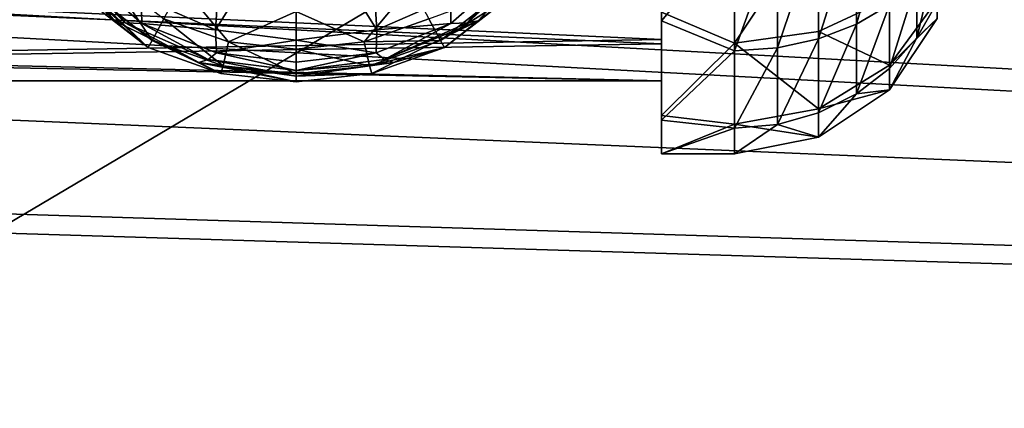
# Model space of a CAD drawing. Header units: metres. Extents: x 0 to 1004, y -708 to 0.
# Tile 60 of 116: x 235 to 302, y -189 to -163. Entities that reach past the tile are written whole.
import ezdxf

# ---------------------------------------------------------------- set-up
doc = ezdxf.new("R2010")
doc.units = ezdxf.units.M

msp = doc.modelspace()

# ---------------------------------------------------------------- linework, layer by layer
at = {"layer": 'top0123410'}
for points in [[(85.591202, -133.342072, 2129.335449), (892.532837, -164.3479, 2150.003662), (901.799438, -155.053757, 2143.80835)], [(85.591202, -133.342072, 2129.335449), (102.249924, -155.053757, 2143.80835), (892.532837, -164.3479, 2150.003662)], [(104.082817, -156.892273, 2141.547363), (87.78653, -135.652328, 2127.388916), (879.812439, -175.058105, 2153.656738)], [(879.812439, -175.058105, 2153.656738), (87.78653, -135.652328, 2127.388916), (898.369934, -158.615219, 2142.695801)], [(102.249924, -155.053757, 2143.80835), (882.837769, -172.413788, 2155.380371), (892.532837, -164.3479, 2150.003662)], [(882.837769, -172.413788, 2155.380371), (102.249924, -155.053757, 2143.80835), (820.797729, -194.344879, 2169.999756)], [(102.249924, -155.053757, 2143.80835), (111.516518, -164.3479, 2150.003662), (820.797729, -194.344879, 2169.999756)], [(122.609673, -173.853394, 2152.853516), (104.082817, -156.892273, 2141.547363), (820.797729, -195.290787, 2167.143799)], [(820.797729, -195.290787, 2167.143799), (104.082817, -156.892273, 2141.547363), (879.812439, -175.058105, 2153.656738)], [(820.797729, -194.344879, 2169.999756), (111.516518, -164.3479, 2150.003662), (121.211578, -172.413788, 2155.380371)], [(820.797729, -194.344879, 2169.999756), (121.211578, -172.413788, 2155.380371), (183.251587, -194.344879, 2169.999756)], [(183.251587, -195.290787, 2167.143799), (122.609673, -173.853394, 2152.853516), (820.797729, -195.290787, 2167.143799)]]:
    msp.add_3dface(points, dxfattribs=at)
at = {"layer": 'top0123412'}
for points in [[(248.916458, -153.985229, 1939.334106), (243.225006, -161.12677, 1393.958618), (248.312241, -163.354553, 1393.997559)], [(253.833008, -154.537766, 1939.34375), (248.916458, -153.985229, 1939.334106), (248.312241, -163.354553, 1393.997559)], [(258.749542, -153.985458, 1939.334106), (253.833008, -154.537766, 1939.34375), (259.35321, -163.354965, 1393.997559)], [(264.440704, -161.12767, 1393.95874), (258.749542, -153.985458, 1939.334106), (259.35321, -163.354965, 1393.997559)], [(253.833008, -154.537766, 1939.34375), (248.312241, -163.354553, 1393.997559), (253.832748, -164.05661, 1394.009766)], [(259.35321, -163.354965, 1393.997559), (253.833008, -154.537766, 1939.34375), (253.832748, -164.05661, 1394.009766)], [(242.117508, -162.884232, 1388.697021), (238.167038, -158.851807, 1388.626709), (241.392609, -162.754578, 1366.691406)], [(238.167038, -158.851807, 1388.626709), (238.687164, -160.028885, 1366.643799), (241.392609, -162.754578, 1366.691406)], [(238.167038, -158.851807, 1388.626709), (242.117508, -162.884232, 1388.697021), (239.119263, -159.311569, 1391.463623)], [(269.499969, -158.851807, 1388.626709), (265.54953, -162.884232, 1388.697021), (269.499725, -159.235764, 1366.630005)], [(269.499969, -158.851807, 1388.626709), (268.547058, -159.312546, 1391.463623), (265.54953, -162.884232, 1388.697021)], [(243.262482, -162.938126, 1391.526978), (243.225006, -161.12677, 1393.958618), (239.119263, -159.311569, 1391.463623)], [(242.117508, -162.884232, 1388.697021), (243.262482, -162.938126, 1391.526978), (239.119263, -159.311569, 1391.463623)], [(239.653091, -160.722961, 1341.597656), (240.987366, -159.656052, 1338.976196), (243.974731, -164.09726, 1341.656616)], [(240.987366, -159.656052, 1338.976196), (244.775146, -162.601151, 1339.02771), (243.974731, -164.09726, 1341.656616)], [(268.547058, -159.312546, 1391.463623), (264.403503, -162.938721, 1391.526978), (265.54953, -162.884232, 1388.697021)], [(264.440704, -161.12767, 1393.95874), (264.403503, -162.938721, 1391.526978), (268.547058, -159.312546, 1391.463623)], [(265.54953, -162.884232, 1388.697021), (266.274414, -162.754562, 1366.691406), (269.499725, -159.235764, 1366.630005)], [(269.499725, -159.235764, 1366.630005), (266.274414, -162.754562, 1366.691406), (268.48056, -161.056259, 1344.658447)], [(241.392609, -162.754578, 1366.691406), (238.687164, -160.028885, 1366.643799), (243.693497, -164.580521, 1344.719971)], [(238.687164, -160.028885, 1366.643799), (239.186447, -161.056244, 1344.658447), (243.693497, -164.580521, 1344.719971)], [(244.775146, -162.601151, 1339.02771), (245.974289, -160.322052, 1337.250488), (249.198349, -164.174927, 1339.055176)], [(245.974289, -160.322052, 1337.250488), (253.833511, -162.100739, 1337.281616), (249.198349, -164.174927, 1339.055176)], [(261.692749, -160.322052, 1337.250488), (258.468689, -164.174927, 1339.055176), (253.833511, -162.100739, 1337.281616)], [(262.891876, -162.601151, 1339.02771), (258.468689, -164.174927, 1339.055176), (261.692749, -160.322052, 1337.250488)], [(243.693497, -164.580521, 1344.719971), (239.186447, -161.056244, 1344.658447), (239.653091, -160.722961, 1341.597656)], [(243.974731, -164.09726, 1341.656616), (243.693497, -164.580521, 1344.719971), (239.653091, -160.722961, 1341.597656)], [(268.013916, -160.722977, 1341.597656), (263.692291, -164.09726, 1341.656616), (262.891876, -162.601151, 1339.02771)], [(268.013916, -160.722977, 1341.597656), (268.48056, -161.056259, 1344.658447), (263.692291, -164.09726, 1341.656616)], [(248.312241, -163.354553, 1393.997559), (243.225006, -161.12677, 1393.958618), (243.262482, -162.938126, 1391.526978)], [(264.440704, -161.12767, 1393.95874), (259.35321, -163.354965, 1393.997559), (264.403503, -162.938721, 1391.526978)], [(268.48056, -161.056259, 1344.658447), (263.973511, -164.580521, 1344.719971), (263.692291, -164.09726, 1341.656616)], [(266.274414, -162.754562, 1366.691406), (263.973511, -164.580521, 1344.719971), (268.48056, -161.056259, 1344.658447)], [(253.833511, -162.100739, 1337.281616), (253.833511, -164.672409, 1339.063843), (249.198349, -164.174927, 1339.055176)], [(258.468689, -164.174927, 1339.055176), (253.833511, -164.672409, 1339.063843), (253.833511, -162.100739, 1337.281616)], [(242.117508, -162.884232, 1388.697021), (241.392609, -162.754578, 1366.691406), (247.165207, -165.585983, 1366.740845)], [(247.165207, -165.585983, 1366.740845), (241.392609, -162.754578, 1366.691406), (248.66394, -166.357468, 1344.750977)], [(241.392609, -162.754578, 1366.691406), (243.693497, -164.580521, 1344.719971), (248.66394, -166.357468, 1344.750977)], [(247.801712, -165.380341, 1388.740601), (242.117508, -162.884232, 1388.697021), (247.165207, -165.585983, 1366.740845)], [(242.117508, -162.884232, 1388.697021), (247.801712, -165.380341, 1388.740601), (243.262482, -162.938126, 1391.526978)], [(248.375076, -164.94313, 1391.56189), (248.312241, -163.354553, 1393.997559), (243.262482, -162.938126, 1391.526978)], [(247.801712, -165.380341, 1388.740601), (248.375076, -164.94313, 1391.56189), (243.262482, -162.938126, 1391.526978)], [(243.974731, -164.09726, 1341.656616), (244.775146, -162.601151, 1339.02771), (248.824402, -165.825592, 1341.686768)], [(244.775146, -162.601151, 1339.02771), (249.198349, -164.174927, 1339.055176), (248.824402, -165.825592, 1341.686768)], [(263.692291, -164.09726, 1341.656616), (258.468689, -164.174927, 1339.055176), (262.891876, -162.601151, 1339.02771)], [(264.403503, -162.938721, 1391.526978), (259.290771, -164.943405, 1391.56189), (259.865326, -165.380341, 1388.740601)], [(259.35321, -163.354965, 1393.997559), (259.290771, -164.943405, 1391.56189), (264.403503, -162.938721, 1391.526978)], [(265.54953, -162.884232, 1388.697021), (259.865326, -165.380341, 1388.740601), (266.274414, -162.754562, 1366.691406)], [(259.865326, -165.380341, 1388.740601), (260.501801, -165.585983, 1366.740845), (266.274414, -162.754562, 1366.691406)], [(265.54953, -162.884232, 1388.697021), (264.403503, -162.938721, 1391.526978), (259.865326, -165.380341, 1388.740601)], [(266.274414, -162.754562, 1366.691406), (260.501801, -165.585983, 1366.740845), (263.973511, -164.580521, 1344.719971)], [(248.375076, -164.94313, 1391.56189), (253.832748, -164.05661, 1394.009766), (248.312241, -163.354553, 1393.997559)], [(259.35321, -163.354965, 1393.997559), (253.832748, -164.05661, 1394.009766), (259.290771, -164.943405, 1391.56189)], [(248.66394, -166.357468, 1344.750977), (243.693497, -164.580521, 1344.719971), (243.974731, -164.09726, 1341.656616)], [(248.824402, -165.825592, 1341.686768), (248.66394, -166.357468, 1344.750977), (243.974731, -164.09726, 1341.656616)], [(253.832916, -165.58255, 1391.57312), (253.832748, -164.05661, 1394.009766), (248.375076, -164.94313, 1391.56189)], [(249.198349, -164.174927, 1339.055176), (253.833511, -166.3638, 1341.696167), (248.824402, -165.825592, 1341.686768)], [(253.833511, -164.672409, 1339.063843), (253.833511, -166.3638, 1341.696167), (249.198349, -164.174927, 1339.055176)], [(253.832748, -164.05661, 1394.009766), (253.832916, -165.58255, 1391.57312), (259.290771, -164.943405, 1391.56189)], [(258.842621, -165.825592, 1341.686768), (253.833511, -164.672409, 1339.063843), (258.468689, -164.174927, 1339.055176)], [(263.692291, -164.09726, 1341.656616), (258.842621, -165.825592, 1341.686768), (258.468689, -164.174927, 1339.055176)], [(263.692291, -164.09726, 1341.656616), (263.973511, -164.580521, 1344.719971), (258.842621, -165.825592, 1341.686768)], [(247.801712, -165.380341, 1388.740601), (253.833511, -166.14856, 1388.754028), (248.375076, -164.94313, 1391.56189)], [(253.833511, -166.14856, 1388.754028), (253.832916, -165.58255, 1391.57312), (248.375076, -164.94313, 1391.56189)], [(259.290771, -164.943405, 1391.56189), (253.832916, -165.58255, 1391.57312), (253.833511, -166.14856, 1388.754028)], [(253.833511, -166.3638, 1341.696167), (253.833511, -164.672409, 1339.063843), (258.842621, -165.825592, 1341.686768)], [(259.865326, -165.380341, 1388.740601), (259.290771, -164.943405, 1391.56189), (253.833511, -166.14856, 1388.754028)], [(263.973511, -164.580521, 1344.719971), (259.003082, -166.357468, 1344.750977), (258.842621, -165.825592, 1341.686768)], [(260.501801, -165.585983, 1366.740845), (259.003082, -166.357468, 1344.750977), (263.973511, -164.580521, 1344.719971)], [(247.801712, -165.380341, 1388.740601), (247.165207, -165.585983, 1366.740845), (253.833511, -166.532516, 1366.757324)], [(253.833511, -166.532516, 1366.757324), (247.165207, -165.585983, 1366.740845), (253.833511, -166.916473, 1344.760742)], [(247.165207, -165.585983, 1366.740845), (248.66394, -166.357468, 1344.750977), (253.833511, -166.916473, 1344.760742)], [(253.833511, -166.14856, 1388.754028), (247.801712, -165.380341, 1388.740601), (253.833511, -166.532516, 1366.757324)], [(259.865326, -165.380341, 1388.740601), (253.833511, -166.14856, 1388.754028), (260.501801, -165.585983, 1366.740845)], [(253.833511, -166.14856, 1388.754028), (253.833511, -166.532516, 1366.757324), (260.501801, -165.585983, 1366.740845)], [(260.501801, -165.585983, 1366.740845), (253.833511, -166.532516, 1366.757324), (259.003082, -166.357468, 1344.750977)], [(248.824402, -165.825592, 1341.686768), (253.833511, -166.916473, 1344.760742), (248.66394, -166.357468, 1344.750977)], [(253.833511, -166.3638, 1341.696167), (253.833511, -166.916473, 1344.760742), (248.824402, -165.825592, 1341.686768)], [(258.842621, -165.825592, 1341.686768), (259.003082, -166.357468, 1344.750977), (253.833511, -166.3638, 1341.696167)], [(259.003082, -166.357468, 1344.750977), (253.833511, -166.916473, 1344.760742), (253.833511, -166.3638, 1341.696167)], [(253.833511, -166.532516, 1366.757324), (253.833511, -166.916473, 1344.760742), (259.003082, -166.357468, 1344.750977)]]:
    msp.add_3dface(points, dxfattribs=at)
at = {"layer": 'top0123421'}
for points in [[(278.833527, -152.784821, 1782.194336), (278.833527, -162.735184, 1787.172119), (278.833527, -157.115051, 1789.312988)], [(283.833527, -156.769196, 1783.53064), (278.833527, -162.735184, 1787.172119), (278.833527, -152.784821, 1782.194336)], [(283.833527, -156.073364, 1829.71936), (283.833527, -164.264664, 1824.422852), (289.573761, -155.652359, 1828.658081)], [(289.573761, -155.652359, 1828.658081), (283.833527, -164.264664, 1824.422852), (289.573761, -163.469528, 1823.603394)], [(289.573761, -155.652359, 1828.658081), (289.573761, -163.469528, 1823.603394), (294.440125, -161.205215, 1821.269775)], [(294.440125, -161.64418, 1792.130981), (292.167053, -162.982971, 1790.831909), (294.440125, -155.026978, 1787.563843)], [(292.167053, -162.982971, 1790.831909), (292.167053, -155.766724, 1785.851318), (294.440125, -155.026978, 1787.563843)], [(283.833527, -156.073364, 1829.71936), (278.833527, -162.146332, 1826.259277), (283.833527, -164.264664, 1824.422852)], [(286.759857, -164.590378, 1789.272217), (286.759857, -156.654907, 1783.795288), (289.573761, -156.316406, 1784.578857)], [(289.573761, -163.977783, 1789.866699), (286.759857, -164.590378, 1789.272217), (289.573761, -156.316406, 1784.578857)], [(292.167053, -162.982971, 1790.831909), (289.573761, -163.977783, 1789.866699), (292.167053, -155.766724, 1785.851318)], [(289.573761, -163.977783, 1789.866699), (289.573761, -156.316406, 1784.578857), (292.167053, -155.766724, 1785.851318)], [(278.833527, -156.593246, 1823.950073), (208.330994, -160.782745, 1820.834473), (278.833527, -164.023193, 1816.740723)], [(278.833527, -164.023193, 1816.740723), (278.833527, -162.146332, 1826.259277), (278.833527, -156.593246, 1823.950073)], [(283.833527, -156.769196, 1783.53064), (283.833527, -164.797226, 1789.071533), (278.833527, -162.735184, 1787.172119)], [(286.759857, -164.590378, 1789.272217), (283.833527, -164.797226, 1789.071533), (286.759857, -156.654907, 1783.795288)], [(283.833527, -164.797226, 1789.071533), (283.833527, -156.769196, 1783.53064), (286.759857, -156.654907, 1783.795288)], [(278.833527, -157.115051, 1789.312988), (278.833527, -164.324463, 1796.74292), (208.330994, -161.208817, 1792.553467)], [(278.833527, -157.115051, 1789.312988), (278.833527, -162.735184, 1787.172119), (278.833527, -164.324463, 1796.74292)], [(297.691711, -161.486465, 1800.677124), (296.305573, -163.897034, 1799.720947), (297.691711, -158.151718, 1795.519775)], [(296.305573, -163.897034, 1799.720947), (296.305573, -160.012878, 1793.713867), (297.691711, -158.151718, 1795.519775)], [(294.440125, -161.64418, 1792.130981), (296.305573, -160.012878, 1793.713867), (294.440125, -166.009933, 1798.882813)], [(296.305573, -160.012878, 1793.713867), (296.305573, -163.897034, 1799.720947), (294.440125, -166.009933, 1798.882813)], [(208.330994, -160.782745, 1820.834473), (208.330994, -165.215439, 1814.411987), (278.833527, -164.023193, 1816.740723)], [(278.833527, -164.324463, 1796.74292), (208.330994, -165.44603, 1799.106445), (208.330994, -161.208817, 1792.553467)], [(294.440125, -161.205215, 1821.269775), (289.573761, -163.469528, 1823.603394), (294.440125, -165.772354, 1814.652588)], [(294.440125, -166.009933, 1798.882813), (292.167053, -167.743927, 1798.194946), (294.440125, -161.64418, 1792.130981)], [(292.167053, -167.743927, 1798.194946), (292.167053, -162.982971, 1790.831909), (294.440125, -161.64418, 1792.130981)], [(294.440125, -161.205215, 1821.269775), (294.440125, -165.772354, 1814.652588), (297.691711, -161.304993, 1812.722778)], [(297.691711, -161.304993, 1812.722778), (294.440125, -165.772354, 1814.652588), (297.691711, -162.59375, 1806.718018)], [(297.691711, -161.486465, 1800.677124), (297.691711, -162.59375, 1806.718018), (296.305573, -163.897034, 1799.720947)], [(278.833527, -169.213562, 1817.666016), (278.833527, -162.146332, 1826.259277), (278.833527, -164.023193, 1816.740723)], [(278.833527, -162.146332, 1826.259277), (278.833527, -169.213562, 1817.666016), (283.833527, -164.264664, 1824.422852)], [(278.833527, -162.735184, 1787.172119), (278.833527, -169.540344, 1795.974365), (278.833527, -164.324463, 1796.74292)], [(283.833527, -164.797226, 1789.071533), (278.833527, -169.540344, 1795.974365), (278.833527, -162.735184, 1787.172119)], [(292.167053, -167.743927, 1798.194946), (289.573761, -169.03241, 1797.683838), (292.167053, -162.982971, 1790.831909)], [(289.573761, -169.03241, 1797.683838), (289.573761, -163.977783, 1789.866699), (292.167053, -162.982971, 1790.831909)], [(294.440125, -165.772354, 1814.652588), (294.440125, -167.459549, 1806.791382), (297.691711, -162.59375, 1806.718018)], [(297.691711, -162.59375, 1806.718018), (294.440125, -167.459549, 1806.791382), (296.305573, -163.897034, 1799.720947)], [(283.833527, -164.264664, 1824.422852), (289.573761, -168.757355, 1815.942017), (289.573761, -163.469528, 1823.603394)], [(289.573761, -163.469528, 1823.603394), (289.573761, -168.757355, 1815.942017), (294.440125, -165.772354, 1814.652588)], [(278.833527, -164.023193, 1816.740723), (208.330994, -165.215439, 1814.411987), (278.833527, -166.853012, 1806.782227)], [(278.833527, -164.324463, 1796.74292), (278.833527, -166.853012, 1806.782227), (208.330994, -165.44603, 1799.106445)], [(278.833527, -166.853012, 1806.782227), (278.833527, -169.213562, 1817.666016), (278.833527, -164.023193, 1816.740723)], [(283.833527, -164.264664, 1824.422852), (278.833527, -169.213562, 1817.666016), (283.833527, -169.805542, 1816.394897)], [(278.833527, -164.324463, 1796.74292), (278.833527, -169.540344, 1795.974365), (278.833527, -166.853012, 1806.782227)], [(283.833527, -164.264664, 1824.422852), (283.833527, -169.805542, 1816.394897), (289.573761, -168.757355, 1815.942017)], [(289.573761, -169.03241, 1797.683838), (286.759857, -169.825851, 1797.369141), (289.573761, -163.977783, 1789.866699)], [(286.759857, -169.825851, 1797.369141), (286.759857, -164.590378, 1789.272217), (289.573761, -163.977783, 1789.866699)], [(296.305573, -163.897034, 1799.720947), (294.440125, -167.459549, 1806.791382), (294.440125, -166.009933, 1798.882813)], [(283.833527, -164.797226, 1789.071533), (283.833527, -170.093765, 1797.262817), (278.833527, -169.540344, 1795.974365)], [(286.759857, -169.825851, 1797.369141), (283.833527, -170.093765, 1797.262817), (286.759857, -164.590378, 1789.272217)], [(283.833527, -170.093765, 1797.262817), (283.833527, -164.797226, 1789.071533), (286.759857, -164.590378, 1789.272217)], [(208.330994, -165.215439, 1814.411987), (208.330994, -166.853012, 1806.782227), (278.833527, -166.853012, 1806.782227)], [(278.833527, -166.853012, 1806.782227), (208.330994, -166.853012, 1806.782227), (208.330994, -165.44603, 1799.106445)], [(289.573761, -168.757355, 1815.942017), (294.440125, -167.459549, 1806.791382), (294.440125, -165.772354, 1814.652588)], [(294.440125, -167.459549, 1806.791382), (292.167053, -167.743927, 1798.194946), (294.440125, -166.009933, 1798.882813)], [(278.833527, -169.540344, 1795.974365), (278.833527, -171.852448, 1806.857544), (278.833527, -166.853012, 1806.782227)], [(278.833527, -166.853012, 1806.782227), (278.833527, -171.852448, 1806.857544), (278.833527, -169.213562, 1817.666016)], [(289.573761, -168.757355, 1815.942017), (289.573761, -170.71077, 1806.840332), (294.440125, -167.459549, 1806.791382)], [(294.440125, -167.459549, 1806.791382), (289.573761, -170.71077, 1806.840332), (292.167053, -167.743927, 1798.194946)], [(289.573761, -170.71077, 1806.840332), (289.573761, -169.03241, 1797.683838), (292.167053, -167.743927, 1798.194946)], [(283.833527, -169.805542, 1816.394897), (289.573761, -170.71077, 1806.840332), (289.573761, -168.757355, 1815.942017)], [(289.573761, -169.03241, 1797.683838), (289.573761, -170.71077, 1806.840332), (286.759857, -169.825851, 1797.369141)], [(278.833527, -169.213562, 1817.666016), (278.833527, -171.852448, 1806.857544), (283.833527, -169.805542, 1816.394897)], [(283.833527, -170.093765, 1797.262817), (278.833527, -171.852448, 1806.857544), (278.833527, -169.540344, 1795.974365)], [(283.833527, -169.805542, 1816.394897), (278.833527, -171.852448, 1806.857544), (283.833527, -171.852448, 1806.857544)], [(283.833527, -169.805542, 1816.394897), (283.833527, -171.852448, 1806.857544), (289.573761, -170.71077, 1806.840332)], [(283.833527, -170.093765, 1797.262817), (283.833527, -171.852448, 1806.857544), (278.833527, -171.852448, 1806.857544)], [(289.573761, -170.71077, 1806.840332), (283.833527, -171.852448, 1806.857544), (286.759857, -169.825851, 1797.369141)], [(286.759857, -169.825851, 1797.369141), (283.833527, -171.852448, 1806.857544), (283.833527, -170.093765, 1797.262817)]]:
    msp.add_3dface(points, dxfattribs=at)
at = {"layer": 'top0123459'}
for points in [[(994.049377, -10, 90), (217.024673, -653.266907, 90), (10, -10, 90)], [(787.024658, -653.266907, 90), (217.024673, -653.266907, 90), (994.049377, -10, 90)], [(67.721138, -157.298203, 115.592468), (64.753654, -187.940216, 115.05761), (262.337708, -69.780937, 117.120087)], [(262.337708, -69.780937, 117.120087), (64.753654, -187.940216, 115.05761), (310.246368, -71.936363, 117.082466)], [(64.753654, -187.940216, 115.05761), (358.174194, -73.613029, 117.0532), (310.246368, -71.936363, 117.082466)], [(64.753654, -187.940216, 115.05761), (62.34153, -218.630936, 114.521904), (358.174194, -73.613029, 117.0532)], [(62.34153, -218.630936, 114.521904), (406.116364, -74.810768, 117.032295), (358.174194, -73.613029, 117.0532)], [(60.485558, -249.360291, 113.985519), (59.186348, -280.118225, 113.448639), (406.116364, -74.810768, 117.032295)], [(406.116364, -74.810768, 117.032295), (59.186348, -280.118225, 113.448639), (489.911316, -508.234344, 109.46685)], [(62.34153, -218.630936, 114.521904), (60.485558, -249.360291, 113.985519), (406.116364, -74.810768, 117.032295)]]:
    msp.add_3dface(points, dxfattribs=at)

doc.saveas('drawing.dxf')
